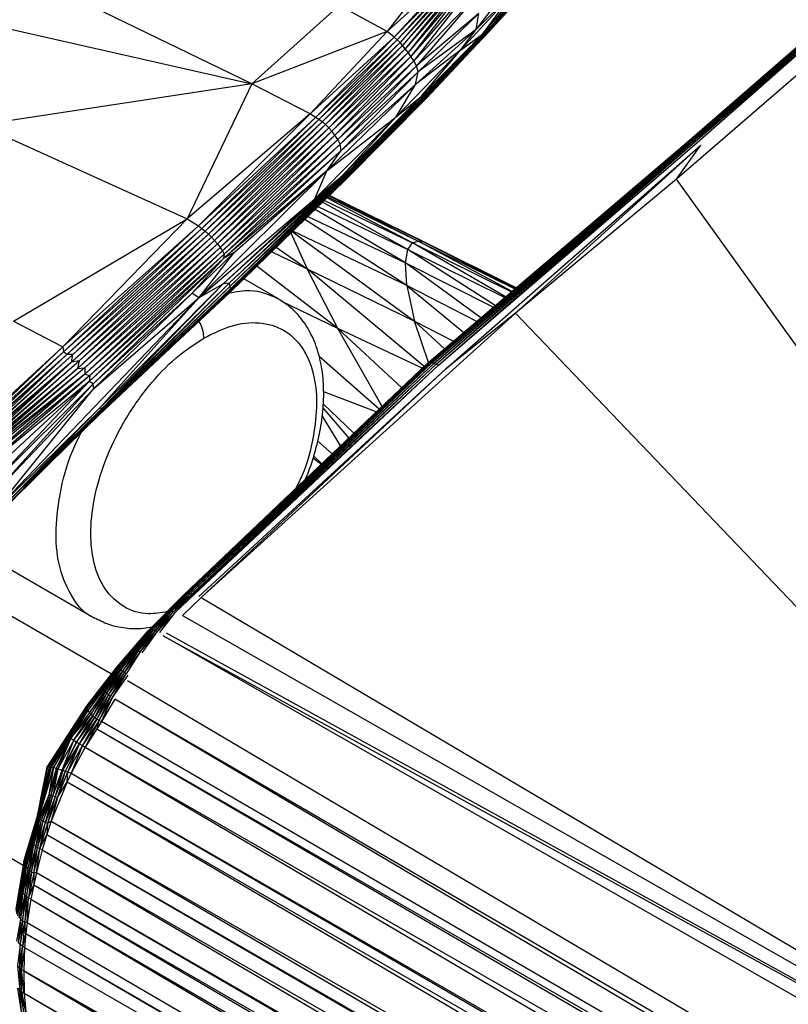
# Paper-space layout '_Isométrica' of a CAD drawing. Header units: millimetres. Extents: x -944 to 849, y -1018 to 47.
# Tile 13 of 35: x 278 to 341, y -188 to -108. Entities that reach past the tile are written whole.
import ezdxf

# ---------------------------------------------------------------- set-up
doc = ezdxf.new("R2010")
doc.units = ezdxf.units.MM

psp = doc.layouts.new('_Isométrica')

# ---------------------------------------------------------------- linework, layer by layer
at = {"color": 7, "linetype": 'Continuous', "lineweight": 25}
for p, q in [((297.175, -113.475), (274.049, -102.242)), ((312.694, -103.426), (308.198, -109.203)), ((321.529, -103.274), (316.632, -108.863)), ((321.702, -103.386), (316.673, -108.978)), ((321.69, -103.274), (316.727, -108.865)), ((321.702, -103.386), (316.727, -108.865)), ((321.529, -103.274), (316.746, -108.796)), ((321.69, -103.274), (316.746, -108.796)), ((314.073, -103.892), (308.198, -109.203)), ((314.073, -103.892), (308.788, -109.673)), ((314.315, -104.007), (308.788, -109.673)), ((314.315, -104.007), (309.027, -109.883)), ((314.498, -104.105), (309.027, -109.883)), ((314.498, -104.105), (309.25, -110.098)), ((314.664, -104.217), (309.25, -110.098)), ((314.664, -104.217), (309.464, -110.339)), ((315.454, -109.032), (319.78, -103.514)), ((315.985, -109.402), (320.996, -103.59)), ((321.586, -103.644), (316.516, -109.202)), ((321.658, -103.521), (316.603, -109.098)), ((321.586, -103.644), (316.603, -109.098)), ((320.996, -103.59), (316.632, -108.863)), ((321.658, -103.521), (316.673, -108.978)), ((314.82, -104.356), (309.464, -110.339)), ((314.82, -104.356), (309.681, -110.609)), ((314.969, -104.543), (309.681, -110.609)), ((314.969, -104.543), (309.905, -110.913)), ((315.122, -104.82), (309.905, -110.913)), ((315.122, -104.82), (310.134, -111.246)), ((315.296, -105.308), (310.134, -111.246)), ((315.296, -105.308), (310.363, -111.606)), ((264.957, -106.179), (297.175, -113.475)), ((315.511, -106.285), (310.363, -111.606)), ((315.511, -106.285), (310.581, -111.997)), ((314.169, -110.726), (318.533, -105.99)), ((318.533, -105.99), (315.454, -109.032)), ((315.985, -109.402), (318.533, -105.99)), ((304.297, -107.095), (297.175, -113.475)), ((308.198, -109.203), (304.297, -107.095)), ((315.678, -107.737), (310.581, -111.997)), ((315.678, -107.737), (310.735, -112.498)), ((315.454, -109.032), (315.678, -107.737)), ((310.519, -113.53), (315.454, -109.032)), ((315.454, -109.032), (310.735, -112.498)), ((316.673, -108.978), (311.373, -114.658)), ((316.603, -109.098), (311.373, -114.658)), ((316.632, -108.863), (311.447, -114.203)), ((316.727, -108.865), (311.453, -114.536)), ((316.673, -108.978), (311.453, -114.536)), ((316.746, -108.796), (311.509, -114.398)), ((316.727, -108.865), (311.509, -114.398)), ((316.746, -108.796), (311.529, -114.259)), ((316.632, -108.863), (311.529, -114.259)), ((314.169, -110.726), (315.454, -109.032)), ((316.632, -108.863), (315.985, -109.402)), ((316.516, -109.202), (316.603, -109.098)), ((316.603, -109.098), (316.673, -108.978)), ((316.746, -108.796), (316.632, -108.863)), ((316.673, -108.978), (316.727, -108.865)), ((316.727, -108.865), (316.746, -108.796)), ((332.608, -118.259), (343.456, -108.81)), ((332.702, -118.207), (343.555, -108.766)), ((332.702, -118.207), (343.456, -108.81)), ((332.818, -118.174), (343.668, -108.754)), ((332.818, -118.174), (343.555, -108.766)), ((332.955, -118.16), (343.668, -108.754)), ((332.955, -118.16), (343.794, -108.772)), ((333.108, -118.167), (343.794, -108.772)), ((333.108, -118.167), (343.93, -108.817)), ((333.272, -118.198), (343.93, -108.817)), ((333.272, -118.198), (344.075, -108.888)), ((333.445, -118.253), (344.075, -108.888)), ((308.198, -109.203), (297.175, -113.475)), ((308.198, -109.203), (301.937, -115.916)), ((308.788, -109.673), (301.937, -115.916)), ((308.788, -109.673), (302.368, -116.202)), ((309.027, -109.883), (302.368, -116.202)), ((309.027, -109.883), (302.645, -116.382)), ((308.788, -109.673), (308.198, -109.203)), ((309.027, -109.883), (308.788, -109.673)), ((309.25, -110.098), (309.027, -109.883)), ((310.963, -114.513), (315.985, -109.402)), ((315.985, -109.402), (311.447, -114.203)), ((316.516, -109.202), (313.527, -112.368)), ((314.169, -110.726), (315.985, -109.402)), ((309.25, -110.098), (302.645, -116.382)), ((309.25, -110.098), (302.916, -116.579)), ((309.464, -110.339), (302.916, -116.579)), ((309.464, -110.339), (303.179, -116.797)), ((309.681, -110.609), (303.179, -116.797)), ((309.681, -110.609), (303.443, -117.05)), ((309.464, -110.339), (309.25, -110.098)), ((309.681, -110.609), (309.464, -110.339)), ((309.905, -110.913), (309.681, -110.609)), ((309.905, -110.913), (303.443, -117.05)), ((309.905, -110.913), (303.704, -117.34)), ((310.134, -111.246), (303.704, -117.34)), ((310.134, -111.246), (303.954, -117.661)), ((308.934, -116.152), (314.169, -110.726)), ((310.134, -111.246), (309.905, -110.913)), ((310.363, -111.606), (310.134, -111.246)), ((314.169, -110.726), (310.519, -113.53)), ((310.963, -114.513), (314.169, -110.726)), ((310.363, -111.606), (303.954, -117.661)), ((310.363, -111.606), (304.186, -118.008)), ((310.581, -111.997), (304.186, -118.008)), ((310.581, -111.997), (304.388, -118.382)), ((310.581, -111.997), (310.363, -111.606)), ((310.735, -112.498), (310.581, -111.997)), ((342.471, -112.007), (331.776, -121.243)), ((310.735, -112.498), (304.388, -118.382)), ((310.735, -112.498), (304.45, -118.892)), ((310.519, -113.53), (310.735, -112.498)), ((297.175, -113.475), (275.065, -116.836)), ((297.175, -113.475), (291.906, -124.459)), ((301.937, -115.916), (297.175, -113.475)), ((303.288, -120.563), (310.519, -113.53)), ((310.519, -113.53), (304.45, -118.892)), ((308.934, -116.152), (310.519, -113.53)), ((304.565, -120.93), (310.963, -114.513)), ((311.373, -114.658), (304.827, -121.275)), ((311.453, -114.536), (304.915, -121.169)), ((311.373, -114.658), (304.915, -121.169)), ((311.509, -114.398), (304.982, -121.039)), ((311.453, -114.536), (304.982, -121.039)), ((311.447, -114.203), (305.022, -120.647)), ((310.963, -114.513), (305.022, -120.647)), ((311.529, -114.259), (305.031, -120.894)), ((311.509, -114.398), (305.031, -120.894)), ((311.447, -114.203), (305.059, -120.747)), ((311.529, -114.259), (305.059, -120.747)), ((308.934, -116.152), (310.963, -114.513)), ((311.447, -114.203), (310.963, -114.513)), ((311.373, -114.658), (311.453, -114.536)), ((311.529, -114.259), (311.447, -114.203)), ((311.453, -114.536), (311.509, -114.398)), ((311.509, -114.398), (311.529, -114.259)), ((301.937, -115.916), (291.906, -124.459)), ((301.937, -115.916), (292.834, -125.042)), ((302.368, -116.202), (292.834, -125.042)), ((302.368, -116.202), (293.109, -125.256)), ((302.368, -116.202), (301.937, -115.916)), ((302.303, -122.844), (308.934, -116.152)), ((302.645, -116.382), (302.368, -116.202)), ((303.288, -120.563), (308.934, -116.152)), ((304.565, -120.93), (308.934, -116.152)), ((275.065, -116.836), (291.906, -124.459)), ((302.645, -116.382), (293.109, -125.256)), ((302.645, -116.382), (293.392, -125.468)), ((302.916, -116.579), (293.392, -125.468)), ((302.916, -116.579), (293.654, -125.714)), ((303.179, -116.797), (293.654, -125.714)), ((303.179, -116.797), (293.903, -125.962)), ((303.443, -117.05), (293.903, -125.962)), ((303.443, -117.05), (294.15, -126.235)), ((302.916, -116.579), (302.645, -116.382)), ((303.179, -116.797), (302.916, -116.579)), ((303.443, -117.05), (303.179, -116.797)), ((303.704, -117.34), (303.443, -117.05)), ((303.704, -117.34), (294.15, -126.235)), ((303.704, -117.34), (294.383, -126.521)), ((303.954, -117.661), (294.383, -126.521)), ((303.954, -117.661), (294.6, -126.808)), ((303.954, -117.661), (303.704, -117.34)), ((304.186, -118.008), (303.954, -117.661)), ((304.186, -118.008), (294.6, -126.808)), ((304.186, -118.008), (294.779, -127.086)), ((304.388, -118.382), (294.779, -127.086)), ((304.388, -118.382), (294.916, -127.339)), ((304.388, -118.382), (304.186, -118.008)), ((304.45, -118.892), (304.388, -118.382)), ((311.447, -136.284), (332.608, -118.259)), ((311.563, -136.227), (332.702, -118.207)), ((311.563, -136.227), (332.608, -118.259)), ((311.697, -136.206), (332.818, -118.174)), ((311.697, -136.206), (332.702, -118.207)), ((311.848, -136.216), (332.955, -118.16)), ((311.848, -136.216), (332.818, -118.174)), ((312.014, -136.252), (332.955, -118.16)), ((312.014, -136.252), (333.108, -118.167)), ((312.193, -136.311), (333.108, -118.167)), ((312.193, -136.311), (333.272, -118.198)), ((312.383, -136.386), (333.272, -118.198)), ((312.383, -136.386), (333.445, -118.253)), ((312.987, -136.693), (333.754, -118.468)), ((333.754, -118.468), (318.657, -132.157)), ((331.776, -121.243), (333.754, -118.468)), ((332.702, -118.207), (332.608, -118.259)), ((332.818, -118.174), (332.702, -118.207)), ((332.955, -118.16), (332.818, -118.174)), ((333.108, -118.167), (332.955, -118.16)), ((333.272, -118.198), (333.108, -118.167)), ((304.45, -118.892), (294.871, -127.717)), ((304.45, -118.892), (294.916, -127.339)), ((303.288, -120.563), (304.45, -118.892)), ((292.9, -130.878), (303.288, -120.563)), ((294.857, -129.766), (304.565, -120.93)), ((303.288, -120.563), (294.871, -127.717)), ((305.022, -120.647), (295.346, -129.715)), ((304.565, -120.93), (295.346, -129.715)), ((304.982, -121.039), (295.411, -130.432)), ((305.022, -120.647), (295.423, -129.955)), ((305.059, -120.747), (295.423, -129.955)), ((305.031, -120.894), (295.439, -130.322)), ((304.982, -121.039), (295.439, -130.322)), ((305.059, -120.747), (295.444, -130.166)), ((305.031, -120.894), (295.444, -130.166)), ((295.779, -127.2), (303.288, -120.563)), ((302.303, -122.844), (303.288, -120.563)), ((302.303, -122.844), (304.565, -120.93)), ((305.022, -120.647), (304.565, -120.93)), ((304.915, -121.169), (304.982, -121.039)), ((304.982, -121.039), (305.031, -120.894)), ((305.059, -120.747), (305.022, -120.647)), ((305.031, -120.894), (305.059, -120.747)), ((304.915, -121.169), (295.355, -130.505)), ((304.827, -121.275), (295.355, -130.505)), ((304.915, -121.169), (295.411, -130.432)), ((304.827, -121.275), (304.915, -121.169)), ((331.776, -121.243), (318.657, -132.157)), ((402.985, -220.398), (331.776, -121.243)), ((303.378, -122.687), (310.734, -126.282)), ((303.472, -122.595), (310.734, -126.282)), ((311.295, -126.401), (303.501, -122.567)), ((303.506, -122.562), (311.99, -126.74)), ((303.506, -122.562), (311.295, -126.401)), ((292.9, -130.878), (302.303, -122.844)), ((302.303, -122.844), (294.857, -129.766)), ((302.566, -123.478), (309.896, -126.975)), ((309.896, -126.975), (302.934, -123.12)), ((303.088, -122.969), (310.263, -126.437)), ((310.263, -126.437), (303.297, -122.766)), ((301.735, -124.288), (309.708, -128.062)), ((309.708, -128.062), (302.34, -123.698)), ((277.776, -132.819), (291.906, -124.459)), ((291.906, -124.459), (281.787, -134.899)), ((292.834, -125.042), (281.787, -134.899)), ((292.834, -125.042), (281.843, -135.314)), ((291.906, -124.459), (292.834, -125.042)), ((292.834, -125.042), (293.109, -125.256)), ((309.818, -129.917), (301.502, -124.515)), ((293.109, -125.256), (281.843, -135.314)), ((293.109, -125.256), (282.111, -135.517)), ((293.392, -125.468), (282.111, -135.517)), ((282.483, -136.144), (293.654, -125.714)), ((293.392, -125.468), (282.606, -135.538)), ((293.654, -125.714), (282.606, -135.538)), ((293.109, -125.256), (293.392, -125.468)), ((293.392, -125.468), (293.654, -125.714)), ((293.654, -125.714), (293.903, -125.962)), ((300.363, -125.625), (301.678, -128.536)), ((300.476, -125.515), (310.432, -132.803)), ((309.818, -129.917), (300.519, -125.473)), ((293.903, -125.962), (282.483, -136.144)), ((294.15, -126.235), (282.971, -136.669)), ((282.971, -136.669), (294.383, -126.521)), ((293.903, -125.962), (283.109, -136.046)), ((294.15, -126.235), (283.109, -136.046)), ((294.383, -126.521), (283.581, -136.621)), ((293.903, -125.962), (294.15, -126.235)), ((294.15, -126.235), (294.383, -126.521)), ((294.383, -126.521), (294.6, -126.808)), ((309.896, -126.975), (310.263, -126.437)), ((310.263, -126.437), (310.734, -126.282)), ((310.263, -126.437), (318.337, -130.415)), ((317.852, -130.828), (310.263, -126.437)), ((310.734, -126.282), (318.616, -130.177)), ((311.295, -126.401), (310.734, -126.282)), ((318.373, -130.385), (310.734, -126.282)), ((311.295, -126.401), (318.634, -130.162)), ((318.714, -130.094), (311.295, -126.401)), ((311.99, -126.74), (311.295, -126.401)), ((311.99, -126.74), (318.715, -130.093)), ((294.6, -126.808), (283.58, -137.119)), ((294.779, -127.086), (283.58, -137.119)), ((294.6, -126.808), (283.581, -136.621)), ((294.916, -127.339), (283.935, -137.735)), ((294.779, -127.086), (283.987, -137.233)), ((294.916, -127.339), (283.987, -137.233)), ((292.311, -130.523), (295.779, -127.2)), ((292.9, -130.878), (295.779, -127.2)), ((294.6, -126.808), (294.779, -127.086)), ((294.779, -127.086), (294.916, -127.339)), ((295.779, -127.2), (294.871, -127.717)), ((294.916, -127.339), (294.871, -127.717)), ((298.8, -127.149), (301.678, -128.536)), ((299.164, -126.794), (301.678, -128.536)), ((309.708, -128.062), (309.896, -126.975)), ((309.896, -126.975), (317.787, -130.884)), ((317.008, -131.547), (309.896, -126.975)), ((294.871, -127.717), (283.935, -137.735)), ((294.871, -127.717), (284.242, -137.917)), ((294.871, -127.717), (292.311, -130.523)), ((304.197, -133.395), (297.6, -128.318)), ((309.818, -129.917), (309.708, -128.062)), ((309.708, -128.062), (316.867, -131.667)), ((315.845, -132.538), (309.708, -128.062)), ((304.197, -133.395), (301.678, -128.536)), ((301.678, -128.536), (310.432, -132.803)), ((311.228, -136.492), (301.678, -128.536)), ((284.836, -139.845), (294.857, -129.766)), ((284.876, -140.257), (295.423, -129.955)), ((284.902, -139.98), (295.346, -129.715)), ((284.902, -139.98), (294.857, -129.766)), ((284.903, -140.129), (295.346, -129.715)), ((284.903, -140.129), (295.423, -129.955)), ((292.9, -130.878), (294.857, -129.766)), ((295.346, -129.715), (294.857, -129.766)), ((295.423, -129.955), (295.346, -129.715)), ((295.444, -130.166), (295.423, -129.955)), ((299.343, -130.995), (296.523, -129.367)), ((309.818, -129.917), (310.432, -132.803)), ((315.501, -132.831), (309.818, -129.917)), ((309.818, -129.917), (314.437, -133.737)), ((292.311, -130.523), (284.242, -137.917)), ((284.312, -138.307), (292.311, -130.523)), ((284.75, -140.446), (295.439, -130.322)), ((284.75, -140.446), (295.411, -130.432)), ((284.825, -140.362), (295.444, -130.166)), ((284.825, -140.362), (295.439, -130.322)), ((284.876, -140.257), (295.444, -130.166)), ((290.946, -134.625), (295.355, -130.505)), ((292.311, -130.523), (292.9, -130.878)), ((295.355, -130.505), (295.411, -130.432)), ((295.411, -130.432), (295.439, -130.322)), ((295.439, -130.322), (295.444, -130.166)), ((276.176, -148.345), (292.9, -130.878)), ((284.312, -138.307), (292.9, -130.878)), ((284.836, -139.845), (292.9, -130.878)), ((304.197, -133.395), (299.622, -131.211)), ((318.657, -132.157), (293.051, -155.337)), ((318.657, -132.157), (312.987, -136.693)), ((402.985, -220.398), (318.657, -132.157)), ((277.776, -132.819), (281.787, -134.899)), ((311.583, -136.169), (310.432, -132.803)), ((312.886, -135.059), (310.432, -132.803)), ((310.432, -132.803), (313.619, -134.434)), ((307.787, -139.764), (304.197, -133.395)), ((309.39, -138.24), (304.197, -133.395)), ((311.064, -136.648), (304.197, -133.395)), ((281.787, -134.899), (272.665, -143.292)), ((281.787, -134.899), (272.856, -143.387)), ((281.843, -135.314), (272.856, -143.387)), ((281.843, -135.314), (272.975, -143.578)), ((281.843, -135.314), (273.065, -143.544)), ((282.111, -135.517), (273.065, -143.544)), ((282.111, -135.517), (273.123, -143.687)), ((282.111, -135.517), (273.35, -143.79)), ((282.606, -135.538), (273.35, -143.79)), ((282.606, -135.538), (273.471, -143.837)), ((281.787, -134.899), (281.843, -135.314)), ((282.111, -135.517), (281.843, -135.314)), ((282.606, -135.538), (282.111, -135.517)), ((282.483, -136.144), (282.606, -135.538)), ((282.483, -136.144), (273.471, -143.837)), ((282.483, -136.144), (273.585, -143.994)), ((273.604, -144.016), (282.483, -136.144)), ((273.842, -144.073), (283.109, -136.046)), ((273.842, -144.073), (282.483, -136.144)), ((273.92, -144.159), (283.109, -136.046)), ((283.109, -136.046), (282.483, -136.144)), ((283.109, -136.046), (282.971, -136.669)), ((311.563, -136.227), (291.627, -155.128)), ((311.447, -136.284), (291.627, -155.128)), ((311.697, -136.206), (291.7, -155.074)), ((311.563, -136.227), (291.7, -155.074)), ((311.697, -136.206), (291.851, -155.012)), ((311.848, -136.216), (291.851, -155.012)), ((311.848, -136.216), (291.897, -155.003)), ((311.848, -136.216), (291.991, -154.992)), ((312.014, -136.252), (291.991, -154.992)), ((312.014, -136.252), (292.147, -154.997)), ((312.193, -136.311), (292.147, -154.997)), ((312.193, -136.311), (292.316, -155.025)), ((312.383, -136.386), (292.316, -155.025)), ((312.383, -136.386), (292.43, -155.055)), ((312.383, -136.386), (292.493, -155.076)), ((307.566, -139.974), (302.661, -135.686)), ((311.447, -136.284), (311.563, -136.227)), ((311.563, -136.227), (311.697, -136.206)), ((311.697, -136.206), (311.848, -136.216)), ((311.848, -136.216), (312.014, -136.252)), ((312.014, -136.252), (312.193, -136.311)), ((312.193, -136.311), (312.383, -136.386)), ((273.92, -144.159), (282.971, -136.669)), ((273.951, -144.199), (282.971, -136.669)), ((273.981, -144.253), (282.971, -136.669)), ((283.581, -136.621), (274.162, -144.367)), ((282.971, -136.669), (274.162, -144.367)), ((283.581, -136.621), (274.25, -144.478)), ((283.58, -137.119), (274.25, -144.478)), ((283.58, -137.119), (274.346, -144.723)), ((283.58, -137.119), (274.515, -145.036)), ((282.971, -136.669), (283.581, -136.621)), ((283.581, -136.621), (283.58, -137.119)), ((283.58, -137.119), (283.987, -137.233)), ((312.987, -136.693), (292.864, -155.235)), ((312.987, -136.693), (293.051, -155.337)), ((283.987, -137.233), (274.515, -145.036)), ((283.987, -137.233), (274.663, -145.375)), ((283.935, -137.735), (274.663, -145.375)), ((283.935, -137.735), (274.846, -146.15)), ((283.935, -137.735), (275.226, -146.909)), ((284.242, -137.917), (275.226, -146.909)), ((284.242, -137.917), (275.632, -147.451)), ((283.987, -137.233), (283.935, -137.735)), ((284.242, -137.917), (283.935, -137.735)), ((284.312, -138.307), (284.242, -137.917)), ((275.632, -147.451), (284.312, -138.307)), ((276.176, -148.345), (284.312, -138.307)), ((307.318, -140.21), (303.033, -138.579)), ((302.995, -139.559), (305.496, -141.942)), ((276.038, -149.031), (284.903, -140.129)), ((276.038, -149.031), (284.876, -140.257)), ((276.169, -148.888), (284.902, -139.98)), ((276.169, -148.888), (284.903, -140.129)), ((276.175, -148.644), (284.836, -139.845)), ((276.175, -148.644), (284.902, -139.98)), ((276.176, -148.345), (284.836, -139.845)), ((279.297, -145.796), (284.825, -140.362)), ((284.825, -140.362), (284.75, -140.446)), ((284.876, -140.257), (284.825, -140.362)), ((284.836, -139.845), (284.902, -139.98)), ((284.903, -140.129), (284.876, -140.257)), ((284.902, -139.98), (284.903, -140.129)), ((302.963, -139.884), (305.079, -142.339)), ((284.101, -141.074), (284.75, -140.446)), ((302.898, -140.563), (304.395, -142.989)), ((302.537, -142.571), (303.737, -143.615)), ((302.153, -143.959), (302.849, -144.459)), ((302.21, -143.779), (302.875, -144.434)), ((273.696, -150.829), (284.345, -156.976)), ((285.75, -161.578), (271.473, -153.335)), ((288.738, -158.04), (291.627, -155.128)), ((288.815, -157.995), (291.7, -155.074)), ((288.815, -157.995), (291.627, -155.128)), ((288.915, -157.972), (291.897, -155.003)), ((288.915, -157.972), (291.851, -155.012)), ((288.915, -157.972), (291.7, -155.074)), ((289.035, -157.971), (291.991, -154.992)), ((289.035, -157.971), (291.897, -155.003)), ((290.639, -156.438), (291.991, -154.992)), ((290.639, -156.438), (292.147, -154.997)), ((290.8, -156.472), (292.147, -154.997)), ((290.8, -156.472), (292.316, -155.025)), ((290.8, -156.472), (292.43, -155.055)), ((290.973, -156.528), (292.43, -155.055)), ((290.973, -156.528), (292.493, -155.076)), ((293.051, -155.337), (291.524, -156.796)), ((291.627, -155.128), (291.7, -155.074)), ((291.7, -155.074), (291.851, -155.012)), ((291.851, -155.012), (291.897, -155.003)), ((291.897, -155.003), (291.991, -154.992)), ((291.991, -154.992), (292.147, -154.997)), ((292.147, -154.997), (292.316, -155.025)), ((292.316, -155.025), (292.43, -155.055)), ((293.051, -155.337), (402.985, -220.398)), ((289.035, -157.971), (290.639, -156.438)), ((289.175, -157.992), (290.639, -156.438)), ((289.33, -158.034), (290.639, -156.438)), ((290.639, -156.438), (290.8, -156.472)), ((289.33, -158.034), (290.8, -156.472)), ((289.498, -158.095), (290.8, -156.472)), ((289.498, -158.095), (290.973, -156.528)), ((289.674, -158.173), (290.973, -156.528)), ((291.524, -156.796), (402.985, -220.398)), ((286.208, -160.989), (288.738, -158.04)), ((286.22, -160.99), (288.815, -157.995)), ((286.22, -160.99), (288.738, -158.04)), ((286.255, -161.017), (288.915, -157.972)), ((286.255, -161.017), (288.815, -157.995)), ((286.316, -161.066), (289.035, -157.971)), ((286.316, -161.066), (288.915, -157.972)), ((286.4, -161.137), (289.035, -157.971)), ((289.035, -157.971), (287.787, -159.626)), ((287.787, -159.626), (289.175, -157.992)), ((287.931, -159.683), (289.175, -157.992)), ((287.931, -159.683), (289.33, -158.034)), ((288.089, -159.754), (289.33, -158.034)), ((288.738, -158.04), (288.815, -157.995)), ((288.815, -157.995), (288.915, -157.972)), ((288.915, -157.972), (289.035, -157.971)), ((289.175, -157.992), (289.035, -157.971)), ((289.33, -158.034), (289.175, -157.992)), ((289.498, -158.095), (289.33, -158.034)), ((288.089, -159.754), (289.498, -158.095)), ((288.259, -159.839), (289.498, -158.095)), ((512.843, -285.681), (289.966, -158.455)), ((289.966, -158.455), (402.985, -220.398)), ((290.201, -158.193), (402.985, -220.398)), ((287.787, -159.626), (286.4, -161.137)), ((286.508, -161.224), (287.787, -159.626)), ((287.787, -159.626), (286.634, -161.323)), ((287.787, -159.626), (287.931, -159.683)), ((286.634, -161.323), (287.931, -159.683)), ((287.931, -159.683), (286.778, -161.431)), ((288.089, -159.754), (286.778, -161.431)), ((288.089, -159.754), (286.936, -161.546)), ((287.931, -159.683), (288.089, -159.754)), ((283.707, -164.312), (286.22, -160.99)), ((283.707, -164.312), (286.255, -161.017)), ((283.71, -164.211), (286.208, -160.989)), ((283.71, -164.211), (286.22, -160.99)), ((283.749, -164.428), (286.255, -161.017)), ((283.749, -164.428), (286.316, -161.066)), ((283.764, -164.134), (286.208, -160.989)), ((283.831, -164.554), (286.316, -161.066)), ((283.831, -164.554), (286.4, -161.137)), ((286.4, -161.137), (283.944, -164.687)), ((286.4, -161.137), (285.242, -163.022)), ((285.242, -163.022), (286.508, -161.224)), ((285.368, -163.126), (286.508, -161.224)), ((286.22, -160.99), (286.208, -160.989)), ((286.255, -161.017), (286.22, -160.99)), ((286.316, -161.066), (286.255, -161.017)), ((286.4, -161.137), (286.316, -161.066)), ((286.508, -161.224), (286.4, -161.137)), ((286.508, -161.224), (286.634, -161.323)), ((285.368, -163.126), (286.634, -161.323)), ((286.634, -161.323), (285.512, -163.237)), ((286.778, -161.431), (285.512, -163.237)), ((286.778, -161.431), (285.67, -163.357)), ((285.67, -163.357), (286.936, -161.546)), ((285.837, -163.48), (286.936, -161.546)), ((285.837, -163.48), (287.104, -161.664)), ((286.778, -161.431), (286.634, -161.323)), ((286.936, -161.546), (286.778, -161.431)), ((507.515, -292.379), (287.042, -162.112)), ((283.944, -164.687), (285.242, -163.022)), ((284.081, -164.825), (285.242, -163.022)), ((285.242, -163.022), (284.232, -164.964)), ((284.232, -164.964), (285.368, -163.126)), ((284.392, -165.102), (285.368, -163.126)), ((285.512, -163.237), (284.392, -165.102)), ((285.512, -163.237), (284.557, -165.236)), ((284.557, -165.236), (285.67, -163.357)), ((285.67, -163.357), (284.724, -165.368)), ((284.724, -165.368), (285.837, -163.48)), ((284.925, -165.443), (285.837, -163.48)), ((286.011, -163.607), (284.925, -165.443)), ((285.242, -163.022), (285.368, -163.126)), ((285.368, -163.126), (285.512, -163.237)), ((285.512, -163.237), (285.67, -163.357)), ((506.507, -293.984), (286.011, -163.607)), ((507.515, -292.379), (286.011, -163.607)), ((280.502, -169.16), (283.71, -164.211)), ((280.502, -169.16), (283.707, -164.312)), ((280.557, -169.135), (283.707, -164.312)), ((280.557, -169.135), (283.749, -164.428)), ((280.702, -169.125), (283.749, -164.428)), ((283.749, -164.428), (280.752, -169.129)), ((283.707, -164.312), (283.71, -164.211)), ((283.749, -164.428), (283.707, -164.312)), ((283.764, -164.134), (283.71, -164.211)), ((283.831, -164.554), (283.749, -164.428)), ((280.752, -169.129), (283.831, -164.554)), ((280.857, -169.144), (283.831, -164.554)), ((283.944, -164.687), (282.44, -166.781)), ((282.44, -166.781), (284.081, -164.825)), ((282.67, -166.944), (284.081, -164.825)), ((282.67, -166.944), (284.232, -164.964)), ((282.718, -166.395), (283.831, -164.554)), ((284.232, -164.964), (282.907, -167.102)), ((282.907, -167.102), (284.392, -165.102)), ((283.145, -167.251), (284.392, -165.102)), ((283.145, -167.251), (284.557, -165.236)), ((284.557, -165.236), (283.38, -167.391)), ((283.831, -164.554), (283.944, -164.687)), ((284.081, -164.825), (283.944, -164.687)), ((284.232, -164.964), (284.081, -164.825)), ((284.232, -164.964), (284.392, -165.102)), ((284.392, -165.102), (284.557, -165.236)), ((284.724, -165.368), (284.557, -165.236)), ((284.724, -165.368), (283.38, -167.391)), ((284.724, -165.368), (283.607, -167.521)), ((284.559, -166.041), (283.607, -167.521)), ((284.724, -165.368), (284.559, -166.041)), ((284.925, -165.443), (284.559, -166.041)), ((284.559, -166.041), (505.916, -295.003)), ((284.559, -166.041), (506.507, -293.984)), ((284.925, -165.443), (284.724, -165.368)), ((506.507, -293.984), (284.925, -165.443)), ((281.043, -169.184), (282.44, -166.781)), ((281.256, -169.239), (282.44, -166.781)), ((282.44, -166.781), (281.382, -169.275)), ((282.44, -166.781), (282.67, -166.944)), ((282.67, -166.944), (281.382, -169.275)), ((281.727, -169.382), (282.67, -166.944)), ((281.727, -169.382), (282.907, -167.102)), ((282.907, -167.102), (281.772, -169.397)), ((281.772, -169.397), (283.145, -167.251)), ((283.145, -167.251), (281.971, -169.464)), ((282.184, -169.539), (283.145, -167.251)), ((282.184, -169.539), (283.38, -167.391)), ((283.38, -167.391), (282.455, -169.639)), ((283.607, -167.521), (282.455, -169.639)), ((282.67, -166.944), (282.907, -167.102)), ((282.907, -167.102), (283.145, -167.251)), ((283.145, -167.251), (283.38, -167.391)), ((283.38, -167.391), (283.607, -167.521)), ((283.607, -167.521), (504.622, -297.48)), ((283.607, -167.521), (505.916, -295.003)), ((279.683, -173.226), (280.702, -169.125)), ((279.683, -173.226), (280.557, -169.135)), ((279.692, -173.256), (280.702, -169.125)), ((279.692, -173.256), (280.752, -169.129)), ((279.736, -173.295), (280.752, -169.129)), ((279.736, -173.295), (280.857, -169.144)), ((279.736, -173.295), (281.033, -169.181)), ((279.811, -173.345), (281.033, -169.181)), ((279.811, -173.345), (281.043, -169.184)), ((280.474, -169.211), (279.889, -172.262)), ((279.941, -172.016), (280.502, -169.16)), ((280.474, -169.211), (280.502, -169.16)), ((280.502, -169.16), (280.557, -169.135)), ((280.557, -169.135), (280.702, -169.125)), ((280.665, -171.396), (281.043, -169.184)), ((280.665, -171.396), (281.256, -169.239)), ((280.702, -169.125), (280.752, -169.129)), ((280.752, -169.129), (280.857, -169.144)), ((281.256, -169.239), (280.809, -171.433)), ((281.382, -169.275), (280.809, -171.433)), ((280.857, -169.144), (281.033, -169.181)), ((281.382, -169.275), (280.971, -171.485)), ((281.033, -169.181), (281.343, -168.669)), ((281.033, -169.181), (281.149, -169.002)), ((281.033, -169.181), (281.043, -169.184)), ((281.043, -169.184), (281.256, -169.239)), ((281.256, -169.239), (281.382, -169.275)), ((281.382, -169.275), (281.727, -169.382)), ((265.483, -169.588), (278.558, -177.136)), ((280.971, -171.485), (281.727, -169.382)), ((280.971, -171.485), (281.772, -169.397)), ((281.772, -169.397), (281.15, -171.549)), ((281.971, -169.464), (281.15, -171.549)), ((281.971, -169.464), (281.34, -171.623)), ((281.34, -171.623), (282.184, -169.539)), ((281.727, -169.382), (281.772, -169.397)), ((281.772, -169.397), (281.971, -169.464)), ((281.971, -169.464), (282.184, -169.539)), ((282.141, -170.349), (282.184, -169.539)), ((282.455, -169.639), (282.141, -170.349)), ((282.184, -169.539), (282.455, -169.639)), ((282.455, -169.639), (504.622, -297.48)), ((282.455, -169.639), (504.271, -298.223)), ((282.141, -170.349), (280.831, -173.563)), ((281.34, -171.623), (282.141, -170.349)), ((282.141, -170.349), (503.354, -300.359)), ((282.141, -170.349), (504.271, -298.223)), ((280.665, -171.396), (279.811, -173.345)), ((279.914, -173.408), (280.665, -171.396)), ((280.043, -173.48), (280.665, -171.396)), ((280.043, -173.48), (280.809, -171.433)), ((280.809, -171.433), (280.194, -173.559)), ((280.194, -173.559), (280.971, -171.485)), ((280.363, -173.647), (280.971, -171.485)), ((281.15, -171.549), (280.363, -173.647)), ((281.15, -171.549), (280.545, -173.74)), ((280.545, -173.74), (281.34, -171.623)), ((280.665, -171.396), (280.809, -171.433)), ((280.809, -171.433), (280.971, -171.485)), ((281.34, -171.623), (280.831, -173.563)), ((280.971, -171.485), (281.15, -171.549)), ((281.15, -171.549), (281.34, -171.623)), ((279.683, -173.226), (278.612, -176.836)), ((278.612, -176.836), (279.692, -173.256)), ((278.626, -176.953), (279.692, -173.256)), ((278.628, -176.725), (279.683, -173.226)), ((279.683, -173.226), (279.692, -173.256)), ((279.692, -173.256), (279.736, -173.295)), ((278.626, -176.953), (279.736, -173.295)), ((278.668, -177.074), (279.736, -173.295)), ((279.811, -173.345), (278.668, -177.074)), ((279.811, -173.345), (278.736, -177.197)), ((279.811, -173.345), (279.312, -175.36)), ((279.312, -175.36), (279.914, -173.408)), ((279.43, -175.467), (279.914, -173.408)), ((279.43, -175.467), (280.043, -173.48)), ((279.572, -175.575), (280.043, -173.48)), ((279.572, -175.575), (280.194, -173.559)), ((279.734, -175.684), (280.194, -173.559)), ((279.734, -175.684), (280.363, -173.647)), ((279.736, -173.295), (279.811, -173.345)), ((279.914, -173.408), (279.811, -173.345)), ((279.91, -175.791), (280.363, -173.647)), ((280.545, -173.74), (279.91, -175.791)), ((280.043, -173.48), (279.914, -173.408)), ((280.194, -173.559), (280.043, -173.48)), ((280.363, -173.647), (280.194, -173.559)), ((280.545, -173.74), (280.363, -173.647)), ((280.831, -173.563), (280.468, -174.65)), ((280.545, -173.74), (280.468, -174.65)), ((280.831, -173.563), (280.545, -173.74)), ((280.831, -173.563), (503.354, -300.359)), ((280.831, -173.563), (502.56, -302.515)), ((279.91, -175.791), (280.468, -174.65)), ((280.468, -174.65), (280.099, -175.895)), ((280.468, -174.65), (502.56, -302.515)), ((280.468, -174.65), (502.341, -303.181)), ((278.736, -177.197), (279.312, -175.36)), ((278.828, -177.32), (279.312, -175.36)), ((279.312, -175.36), (278.944, -177.442)), ((278.944, -177.442), (279.43, -175.467)), ((279.082, -177.562), (279.43, -175.467)), ((279.572, -175.575), (279.082, -177.562)), ((279.239, -177.679), (279.572, -175.575)), ((279.239, -177.679), (279.734, -175.684)), ((279.312, -175.36), (279.43, -175.467)), ((279.413, -177.791), (279.734, -175.684)), ((279.43, -175.467), (279.572, -175.575)), ((279.572, -175.575), (279.734, -175.684)), ((279.734, -175.684), (279.91, -175.791)), ((279.413, -177.791), (279.91, -175.791)), ((279.638, -177.724), (279.91, -175.791)), ((280.099, -175.895), (279.638, -177.724)), ((279.91, -175.791), (280.099, -175.895)), ((280.099, -175.895), (501.604, -305.779)), ((280.099, -175.895), (502.341, -303.181)), ((278.612, -176.836), (277.944, -180.702)), ((278.626, -176.953), (277.944, -180.702)), ((278.626, -176.953), (277.945, -180.832)), ((278.668, -177.074), (277.945, -180.832)), ((278.668, -177.074), (277.975, -180.968)), ((278.736, -177.197), (277.975, -180.968)), ((278.736, -177.197), (278.032, -181.11)), ((278.628, -176.725), (278.411, -177.999)), ((278.736, -177.197), (278.42, -179.278)), ((278.612, -176.836), (278.628, -176.725)), ((278.626, -176.953), (278.612, -176.836)), ((278.668, -177.074), (278.626, -176.953)), ((278.736, -177.197), (278.668, -177.074)), ((278.736, -177.197), (278.828, -177.32)), ((278.42, -179.278), (278.828, -177.32)), ((278.538, -179.41), (278.828, -177.32)), ((278.944, -177.442), (278.538, -179.41)), ((278.944, -177.442), (278.676, -179.54)), ((278.676, -179.54), (279.082, -177.562)), ((278.828, -177.32), (278.944, -177.442)), ((279.082, -177.562), (278.831, -179.666)), ((278.831, -179.666), (279.239, -177.679)), ((279.082, -177.562), (278.944, -177.442)), ((279.239, -177.679), (279.001, -179.786)), ((279.413, -177.791), (279.001, -179.786)), ((279.239, -177.679), (279.082, -177.562)), ((279.413, -177.791), (279.239, -177.679)), ((279.638, -177.724), (279.412, -178.75)), ((279.413, -177.791), (279.412, -178.75)), ((279.638, -177.724), (279.413, -177.791)), ((279.638, -177.724), (501.604, -305.779)), ((279.638, -177.724), (501.396, -306.648)), ((279.001, -179.786), (279.412, -178.75)), ((279.412, -178.75), (279.184, -179.898)), ((279.412, -178.75), (462.663, -286.105)), ((279.412, -178.75), (501.396, -306.648)), ((278.032, -181.11), (278.42, -179.278)), ((278.116, -181.254), (278.42, -179.278)), ((278.42, -179.278), (278.225, -181.397)), ((278.225, -181.397), (278.538, -179.41)), ((278.359, -181.534), (278.538, -179.41)), ((278.359, -181.534), (278.676, -179.54)), ((278.42, -179.278), (278.538, -179.41)), ((278.676, -179.54), (278.512, -181.664)), ((278.512, -181.664), (278.831, -179.666)), ((278.538, -179.41), (278.676, -179.54)), ((278.676, -179.54), (278.831, -179.666)), ((278.831, -179.666), (278.681, -181.787)), ((278.831, -179.666), (279.001, -179.786)), ((278.681, -181.787), (279.001, -179.786)), ((278.874, -181.818), (279.001, -179.786)), ((279.184, -179.898), (278.874, -181.818)), ((279.184, -179.898), (279.001, -179.786)), ((279.184, -179.898), (307.447, -196.292)), ((279.184, -179.898), (306.944, -196.303)), ((278.041, -183.327), (278.359, -181.534)), ((278.17, -183.474), (278.359, -181.534)), ((278.17, -183.474), (278.512, -181.664)), ((278.225, -181.397), (278.359, -181.534)), ((278.512, -181.664), (278.321, -183.612)), ((278.321, -183.612), (278.681, -181.787)), ((278.359, -181.534), (278.512, -181.664)), ((278.681, -181.787), (278.488, -183.738)), ((278.512, -181.664), (278.681, -181.787)), ((278.681, -181.787), (278.874, -181.818)), ((278.768, -182.71), (278.681, -181.787)), ((278.874, -181.818), (278.768, -182.71)), ((278.874, -181.818), (305.17, -197.108)), ((278.768, -182.71), (278.488, -183.738)), ((278.768, -182.71), (278.669, -183.853)), ((278.768, -182.71), (304.374, -197.568)), ((278.768, -182.71), (304.442, -197.528)), ((278.321, -183.612), (278.096, -185.35)), ((278.321, -183.612), (278.17, -183.474)), ((278.294, -185.531), (278.321, -183.612)), ((278.488, -183.738), (278.321, -183.612)), ((278.294, -185.531), (278.488, -183.738)), ((278.417, -185.624), (278.488, -183.738)), ((278.669, -183.853), (278.417, -185.624)), ((278.669, -183.853), (278.488, -183.738)), ((278.669, -183.853), (278.599, -185.741)), ((278.669, -183.853), (303.658, -198.218)), ((278.096, -185.35), (278.294, -185.531)), ((278.096, -185.35), (278.283, -187.308)), ((278.283, -187.308), (278.294, -185.531)), ((278.294, -185.531), (278.417, -185.624)), ((278.455, -187.442), (278.294, -185.531)), ((278.417, -185.624), (278.599, -185.741)), ((278.641, -187.56), (278.417, -185.624)), ((278.455, -187.442), (278.417, -185.624)), ((278.599, -185.741), (302.987, -199.852)), ((303.038, -199.577), (278.599, -185.741)), ((278.599, -185.741), (302.952, -200.047)), ((278.599, -185.741), (278.641, -187.56)), ((278.283, -187.308), (278.128, -187.159)), ((278.421, -189.079), (278.128, -187.159)), ((278.283, -187.308), (278.455, -187.442)), ((278.283, -187.308), (278.599, -189.213)), ((278.421, -189.079), (278.283, -187.308)), ((278.455, -187.442), (278.641, -187.56)), ((278.764, -189.106), (278.455, -187.442)), ((278.599, -189.213), (278.455, -187.442)), ((278.641, -187.56), (303.133, -201.751)), ((278.641, -187.56), (303.165, -201.96)), ((278.641, -187.56), (278.764, -189.106))]:
    psp.add_line(p, q, dxfattribs=at)
for points, knots in [([(295.356, -130.505), (295.929, -130.399), (297.416, -130.125), (298.595, -130.659), (299.318, -130.988)], [0, 0, 0, 0, 0.3859166, 1, 1, 1, 1]), ([(303.036, -138.679), (303.029, -138.345), (303.008, -137.382), (302.775, -135.881), (302.248, -134.258), (301.453, -132.859), (300.475, -131.733), (299.68, -131.227), (299.309, -130.991)], [0, 0, 0, 0, 0.10096, 0.290613, 0.479908, 0.665312, 0.844063, 1, 1, 1, 1]), ([(292.853, -132.843), (292.882, -132.884), (293.048, -133.117), (293.205, -133.613), (293.241, -134.001), (293.258, -134.187)], [0, 0, 0, 0, 0.0998508, 0.5674559, 1, 1, 1, 1]), ([(293.258, -134.187), (294.013, -133.814), (295.579, -133.04), (297.835, -132.814), (299.84, -133.399), (301.36, -134.841), (302.255, -136.927), (302.55, -139.443), (302.235, -142.282), (301.629, -144.704), (300.942, -146.083), (300.764, -146.441)], [0, 0, 0, 0, 0.1134226, 0.2350365, 0.3612022, 0.4873678, 0.6089817, 0.7224043, 0.8358269, 0.9574409, 1, 1, 1, 1]), ([(290.289, -156.477), (289.769, -156.569), (288.454, -156.802), (286.682, -156.182), (285.156, -154.769), (284.26, -152.675), (283.972, -150.163), (284.26, -147.317), (285.157, -144.194), (286.676, -140.999), (288.682, -138.098), (290.937, -135.719), (292.503, -134.686), (293.258, -134.187)], [0, 0, 0, 0, 0.063778, 0.161415, 0.259053, 0.353168, 0.440943, 0.528719, 0.622834, 0.720472, 0.818109, 0.912224, 1, 1, 1, 1]), ([(301.532, -145.711), (301.621, -145.506), (301.998, -144.641), (302.458, -143.082), (302.879, -141.118), (303.024, -139.654), (303.034, -138.868), (303.036, -138.679)], [0, 0, 0, 0, 0.086793, 0.366656, 0.647835, 0.915424, 1, 1, 1, 1]), ([(284.362, -156.981), (284.356, -156.98), (283.578, -156.75), (282.534, -155.406), (281.453, -153.09), (281.126, -150.165), (281.482, -146.895), (282.215, -144.016), (283.053, -142.343), (283.3, -141.849)], [0, 0, 0, 0, 0.0015004, 0.1961417, 0.3837609, 0.5587429, 0.7337249, 0.9213442, 1, 1, 1, 1]), ([(284.371, -156.972), (284.741, -157.165), (285.529, -157.576), (286.889, -157.841), (288.094, -157.898), (288.829, -157.754), (289.067, -157.708)], [0, 0, 0, 0, 0.262454, 0.558251, 0.857437, 1, 1, 1, 1])]:
    psp.add_open_spline(points, degree=3, knots=knots, dxfattribs=at)

doc.saveas('drawing.dxf')
